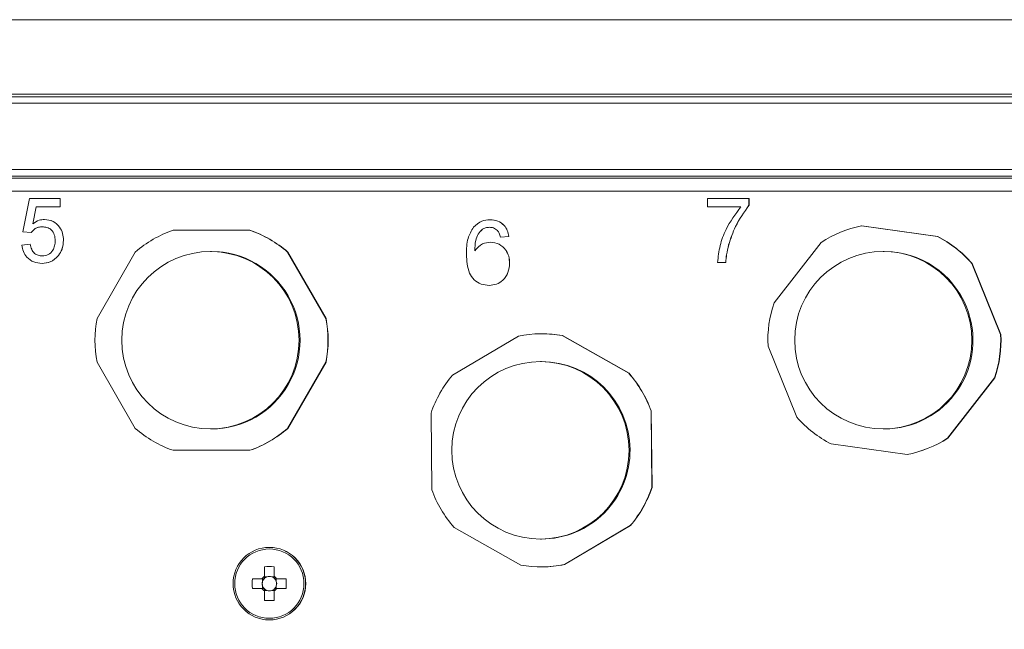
# Model space of a CAD drawing. Header units: millimetres. Extents: x 0 to 420, y 0 to 297.
# Tile 12 of 30: x 114 to 152, y 216 to 240. Entities that reach past the tile are written whole.
import ezdxf

# ---------------------------------------------------------------- set-up
doc = ezdxf.new("R2010")
doc.units = ezdxf.units.MM
doc.styles.add('SLDTEXTSTYLE1', font='TXT', dxfattribs={"width": 0.605})
doc.dimstyles.new('SLDDIMSTYLE1', dxfattribs={"dimtxt": 2.568319, "dimasz": 3.3, "dimexe": 0, "dimexo": 0.0625, "dimgap": 0.64208, "dimtad": 1, "dimdec": 3, "dimlfac": 2, "dimrnd": 1e-09, "dimzin": 12, "dimdsep": 46, "dimtxsty": 'SLDTEXTSTYLE1', "dimsah": 1, "dimcen": 0.09, "dimadec": 0, "dimazin": 3, "dimtfac": 1, "dimtdec": 1, "dimtofl": 0, "dimtmove": 0, "dimatfit": 3, "dimfxl": 1, "dimfrac": 2, "dimtolj": 1, "dimtzin": 12, "dimarcsym": 0})

# ---------------------------------------------------------------- blocks, each defined once
blk = doc.blocks.new('*D13')
at = {"color": 7, "linetype": 'Continuous', "lineweight": 0}
for p, q in [((126.409, 265.888), (236.488, 265.888)), ((235.488, 195.033), (235.488, 265.888)), ((230.956, 233.645), (230.956, 234.233)), ((230.956, 234.233), (234.9, 234.233)), ((234.9, 234.233), (234.9, 233.645)), ((230.956, 227.276), (230.956, 226.688)), ((234.9, 226.688), (234.9, 227.276)), ((230.956, 226.688), (234.9, 226.688)), ((187.598, 195.033), (236.488, 195.033))]:
    blk.add_line(p, q, dxfattribs=at)
for points in [[(235.488, 265.888), (234.988, 262.588), (235.988, 262.588)], [(235.488, 195.033), (235.988, 198.333), (234.988, 198.333)]]:
    blk.add_solid(points, dxfattribs=at)
at = {"color": 7, "linetype": 'Continuous', "lineweight": 0, "char_height": 2.6458, "attachment_point": 1, "rotation": 90, "style": 'SLDTEXTSTYLE1'}
for s, insert in [('150,0', (226.957, 224.875, 0.05)), ('5,9', (231.489, 228.011, 0.05))]:
    blk.add_mtext(s, dxfattribs=dict(at, insert=insert))

msp = doc.modelspace()

# ---------------------------------------------------------------- linework, layer by layer
at = {"color": 8, "linetype": 'Continuous', "lineweight": 0}
for p, q in [((165.70174, 239.8669), (76.96305, 239.8669)), ((183.27125, 236.64104), (59.3412, 236.64104)), ((59.14102, 234.06312), (183.46969, 234.06312)), ((183.47208, 233.80366), (59.14341, 233.80366)), ((59.1832, 233.73219), (183.51188, 233.73219)), ((166.11138, 233.23076), (59.18799, 233.23076))]:
    msp.add_line(p, q, dxfattribs=at)
at = {"color": 7, "linetype": 'Continuous', "lineweight": 15}
for p, q in [((184.0224, 236.98333), (58.64044, 236.98333)), ((59.34364, 236.88303), (183.27369, 236.88303)), ((114.03292, 231.65329), (114.29009, 232.93919)), ((114.29009, 232.93919), (115.47949, 232.93919)), ((115.47949, 232.93919), (115.47949, 232.61771)), ((115.47949, 232.93919), (115.48095, 232.93919)), ((115.48095, 232.93919), (115.48095, 232.61771)), ((140.5677, 232.61771), (140.5677, 232.93919)), ((140.5677, 232.93919), (142.17499, 232.93919)), ((142.17499, 232.93919), (142.17499, 232.67899)), ((142.17499, 232.93919), (142.17645, 232.93919)), ((142.17645, 232.93919), (142.17645, 232.67899)), ((114.55278, 232.61771), (114.42521, 231.96823)), ((114.55425, 232.61771), (114.42667, 231.96823)), ((115.47949, 232.61771), (114.55278, 232.61771)), ((115.47949, 232.61771), (115.48095, 232.61771)), ((141.85353, 232.61771), (140.5677, 232.61771)), ((142.17499, 232.67899), (142.17645, 232.67899)), ((114.87223, 232.1355), (114.8737, 232.1355)), ((132.14175, 232.11903), (132.14321, 232.11903)), ((114.35438, 231.62114), (114.03292, 231.65329)), ((114.35438, 231.62114), (114.35585, 231.62114)), ((122.82548, 231.71758), (119.85871, 231.71758)), ((122.82548, 231.71758), (122.83523, 231.71758)), ((131.84691, 231.75536), (131.84837, 231.75536)), ((149.47801, 231.47145), (146.53975, 231.88179)), ((146.53975, 231.88179), (146.54949, 231.88179)), ((146.54949, 231.88179), (149.48776, 231.47145)), ((115.60807, 231.32378), (115.60954, 231.32378)), ((132.15682, 231.25105), (132.15828, 231.25105)), ((132.86553, 231.47608), (132.54407, 231.44393)), ((132.54407, 231.44393), (132.54554, 231.44393)), ((132.86699, 231.47608), (132.54554, 231.44393)), ((132.86553, 231.47608), (132.86699, 231.47608)), ((144.97035, 231.24608), (143.14588, 228.90652)), ((149.47801, 231.47145), (149.48776, 231.47145)), ((114.00078, 231.13893), (114.32224, 231.17108)), ((114.32224, 231.17108), (114.3237, 231.17108)), ((118.39231, 230.87092), (116.90892, 228.3015)), ((121.34209, 230.89011), (121.3031, 230.89011)), ((125.77526, 228.3015), (124.29187, 230.87092)), ((124.29187, 230.87092), (124.30162, 230.87092)), ((124.30162, 230.87092), (125.78501, 228.3015)), ((141.38591, 231.14546), (141.38737, 231.14546)), ((147.41935, 230.89011), (147.38036, 230.89011)), ((115.4162, 230.73608), (115.41767, 230.73608)), ((114.77981, 230.43169), (114.78128, 230.43169)), ((132.89768, 230.43732), (132.89914, 230.43732)), ((141.2749, 230.46384), (140.95345, 230.46384)), ((141.2749, 230.46384), (141.27637, 230.46384)), ((151.92701, 227.68021), (150.81322, 230.4301)), ((150.82297, 230.4301), (150.81322, 230.4301)), ((150.82297, 230.4301), (151.93675, 227.68021)), ((132.10508, 229.57938), (132.10654, 229.57938)), ((125.77526, 228.3015), (125.78501, 228.3015)), ((133.24056, 227.61703), (130.68579, 226.10867)), ((134.13997, 227.70558), (134.13023, 227.70558)), ((137.51732, 226.17506), (134.93373, 227.63348)), ((134.93373, 227.63348), (134.94347, 227.63348)), ((134.94347, 227.63348), (137.52707, 226.17506)), ((151.92701, 227.68021), (151.93675, 227.68021)), ((142.91169, 227.22947), (144.02548, 224.47957)), ((116.90892, 226.60817), (118.39231, 224.03875)), ((124.29187, 224.03875), (125.77526, 226.60817)), ((125.78501, 226.60817), (124.30162, 224.03875)), ((125.78501, 226.60817), (125.77526, 226.60817)), ((134.13023, 226.62736), (134.09124, 226.62736)), ((137.51732, 226.17506), (137.52707, 226.17506)), ((149.86834, 223.66359), (151.69282, 226.00315)), ((151.70257, 226.00315), (149.87809, 223.66359)), ((151.69282, 226.00315), (151.70257, 226.00315)), ((129.85346, 224.63404), (129.8823, 221.66727)), ((138.3879, 224.7169), (138.37816, 224.7169)), ((138.40699, 221.75012), (138.37816, 224.7169)), ((138.3879, 224.7169), (138.41674, 221.75012)), ((121.3031, 224.01956), (121.34209, 224.01956)), ((124.29187, 224.03875), (124.30162, 224.03875)), ((147.38036, 224.01956), (147.41935, 224.01956)), ((149.86834, 223.66359), (149.87809, 223.66359)), ((145.36069, 223.43822), (148.29895, 223.02788)), ((119.85871, 223.19209), (122.82548, 223.19209)), ((122.82548, 223.19209), (122.83523, 223.19209)), ((148.29895, 223.02788), (148.3087, 223.02788)), ((138.40699, 221.75012), (138.41674, 221.75012)), ((130.74313, 220.2091), (133.32673, 218.75069)), ((135.01989, 218.76714), (137.57466, 220.2755)), ((137.5844, 220.2755), (135.02964, 218.76714)), ((137.57466, 220.2755), (137.5844, 220.2755)), ((123.59398, 219.43491), (123.58717, 219.43491)), ((134.09124, 219.75681), (134.13023, 219.75681)), ((123.39765, 218.68584), (123.40526, 218.29525)), ((134.13023, 218.67859), (134.13997, 218.67859)), ((135.01989, 218.76714), (135.02964, 218.76714)), ((123.40526, 218.23884), (123.40526, 218.29525)), ((123.50266, 218.29525), (123.40526, 218.29525)), ((123.77635, 218.29525), (123.67896, 218.29525)), ((123.29929, 218.21627), (122.9281, 218.21627)), ((123.32629, 218.21627), (123.32629, 218.11887)), ((123.32629, 217.94256), (123.32629, 217.84516)), ((123.85533, 218.11887), (123.85533, 218.21627)), ((123.85533, 217.84516), (123.85533, 217.94256)), ((124.23829, 218.21627), (123.86572, 218.21627)), ((122.9281, 217.84516), (123.29929, 217.84516)), ((123.39765, 217.37559), (123.40526, 217.76618)), ((123.40526, 217.76618), (123.40526, 217.82258)), ((123.40526, 217.76618), (123.50266, 217.76618)), ((123.67896, 217.76618), (123.77635, 217.76618)), ((123.86572, 217.84516), (124.23829, 217.84516)), ((123.58717, 216.62651), (123.59398, 216.62651))]:
    msp.add_line(p, q, dxfattribs=at)
for centre, radius in [((121.30299, 227.45472), 3.43519), ((147.38024, 227.45489), 3.43523), ((134.09112, 223.19206), 3.43522), ((123.58718, 218.03067), 1.40415)]:
    msp.add_circle(centre, radius, dxfattribs=at)
at = {"color": 8, "linetype": 'Continuous', "lineweight": 0}
msp.add_circle((123.58607, 218.03067), 1.34118, dxfattribs=at)
at = {"color": 7, "linetype": 'Continuous', "lineweight": 15}
for centre, radius, start, end in [((121.34216, 227.45508), 4.51327, 109.189109, 130.813174), ((121.34203, 227.45508), 4.51327, 49.186822, 70.810895), ((121.35178, 227.45508), 4.51326, 49.186811, 70.810906), ((147.41938, 227.45516), 4.51318, 101.239023, 122.863402), ((147.41922, 227.455), 4.51336, 41.237111, 62.860846), ((147.42901, 227.45504), 4.51331, 41.236983, 62.860974), ((121.34196, 227.45484), 3.43527, 329.999936, 89.997718), ((147.41932, 227.45502), 3.43509, 22.048173, 89.999601), ((147.4198, 227.45483), 4.51374, 161.239325, 182.861843), ((147.41924, 227.45481), 3.43525, 270.001785, 22.05094), ((121.34251, 227.45483), 4.51371, 169.188642, 190.811358), ((121.34166, 227.45483), 4.51372, 349.188663, 10.811337), ((121.35142, 227.45483), 4.51371, 349.188642, 10.811358), ((134.13023, 223.19242), 4.51316, 79.744694, 101.369026), ((134.13999, 223.19262), 4.51297, 79.744484, 90.000249), ((147.41889, 227.45484), 4.51375, 341.239329, 2.861856), ((147.42871, 227.45483), 4.51367, 341.23921, 2.8621), ((134.13014, 223.19216), 3.4352, 0.555605, 89.998507), ((134.1305, 223.19213), 4.51356, 139.746391, 161.369585), ((134.12997, 223.19214), 4.51353, 19.744014, 41.367297), ((134.13971, 223.19214), 4.51353, 19.744014, 41.367297), ((121.34207, 227.45463), 3.43507, 270.000375, 330.001935), ((147.41942, 227.45459), 4.51327, 221.236805, 242.861003), ((121.34213, 227.45454), 4.51321, 229.186656, 250.811006), ((121.34205, 227.45454), 4.51321, 289.18899, 310.813348), ((121.3518, 227.45454), 4.51321, 289.188979, 310.813359), ((147.41931, 227.45454), 4.51321, 281.239028, 302.863292), ((147.42906, 227.45454), 4.51321, 281.239061, 302.863305), ((134.13015, 223.19199), 3.43518, 270.00119, 0.558353), ((134.12995, 223.19203), 4.51355, 319.746382, 341.369595), ((134.1397, 223.19203), 4.51355, 319.746382, 341.369595), ((134.1305, 223.19204), 4.51355, 199.744061, 221.36725), ((123.59395, 218.03075), 1.40416, 359.998271, 89.999031), ((366.92717, 218.04646), 243.53036, 179.8495722, 179.9370693), ((123.58319, 213.18397), 5.505, 88.068476, 91.931524), ((367.656, 218.04579), 243.8881, 179.8496364, 179.9370052), ((134.13023, 223.19163), 4.51304, 259.744398, 281.369321), ((134.14001, 223.19131), 4.51273, 269.999562, 281.369684), ((123.58252, 218.03072), 0.3386, 123.232659, 146.770755), ((123.59084, 218.03068), 0.27888, 108.433547, 131.716965), ((123.59081, 218.03073), 0.27882, 71.569302, 108.430698), ((123.59077, 218.03067), 0.27888, 48.283236, 71.566252), ((123.58249, 218.03072), 0.3386, 33.229047, 56.767538), ((128.32401, 218.03071), 5.3991, 178.030484, 181.969516), ((123.59083, 218.03071), 0.27885, 161.570527, 198.429473), ((123.59081, 218.03072), 0.27882, 138.282636, 161.57128), ((123.59081, 218.0307), 0.27882, 198.42872, 221.717364), ((123.59104, 218.03051), 0.27914, 131.72441, 138.280908), ((123.59395, 218.03068), 1.40416, 270.001225, 0.001473), ((123.59054, 218.03048), 0.27918, 41.71963, 48.275051), ((123.59079, 218.03072), 0.27883, 18.429215, 41.716869), ((123.59079, 218.03071), 0.27883, 318.283131, 341.570785), ((123.59078, 218.03071), 0.27885, 341.570527, 18.429473), ((118.62813, 218.03071), 5.61323, 358.105645, 1.894355), ((123.58251, 218.0307), 0.33859, 213.229369, 236.768309), ((123.59066, 218.03056), 0.27862, 221.715487, 228.283922), ((366.92289, 218.01496), 243.52608, 180.0629292, 180.1504282), ((123.59082, 218.03071), 0.27884, 228.280374, 251.567473), ((123.59081, 218.03069), 0.27882, 251.569302, 288.430698), ((123.59079, 218.03071), 0.27884, 288.432727, 311.719425), ((123.5825, 218.0307), 0.33858, 303.231493, 326.770829), ((367.6517, 218.01562), 243.88379, 180.0629933, 180.1503641), ((123.59092, 218.03059), 0.27866, 311.716617, 318.283974), ((123.58319, 222.87745), 5.505, 268.068476, 271.931524)]:
    msp.add_arc(centre, radius, start, end, dxfattribs=at)
for centre, major_axis, ratio, start_param, end_param in [((123.59529, 218.0653), (-0.13065, 0.21087), 0.9782548, 5.36887209, 6.10769952), ((123.56071, 218.03071), (0.25138, 0), 0.97123044, 2.77217894, 3.51100637), ((123.62987, 218.03071), (0, 0.24415), 0.99024836, 4.34297527, 5.08180269), ((123.59529, 217.99613), (0.13065, 0.21087), 0.9782548, 3.31707844, 4.05590587)]:
    msp.add_ellipse(centre, major_axis=major_axis, ratio=ratio, start_param=start_param, end_param=end_param, dxfattribs=at)
for points, knots in [([(140.95345, 230.46384), (140.98041, 230.68391), (141.03435, 231.12428), (141.30633, 231.87655), (141.64608, 232.33673), (141.85353, 232.61771)], [0, 0, 0, 0, 0.28006317, 0.5604159, 1, 1, 1, 1]), ([(142.17499, 232.67899), (141.98518, 232.41419), (141.64601, 231.94101), (141.46543, 231.38868), (141.38591, 231.14546)], [0, 0, 0, 0, 0.5596456, 1, 1, 1, 1]), ([(142.17645, 232.67899), (141.98664, 232.41419), (141.64748, 231.94101), (141.46689, 231.38868), (141.38737, 231.14546)], [0, 0, 0, 0, 0.55964559, 1, 1, 1, 1]), ([(114.42521, 231.96823), (114.50126, 232.02051), (114.63709, 232.11386), (114.80037, 232.12889), (114.87223, 232.1355)], [0, 0, 0, 0, 0.559922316, 1, 1, 1, 1]), ([(114.87223, 232.1355), (114.987, 232.12056), (115.21668, 232.09065), (115.45965, 231.86158), (115.59061, 231.59422), (115.60225, 231.41398), (115.60807, 231.32378)], [0, 0, 0, 0, 0.279164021, 0.558692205, 0.779129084, 1, 1, 1, 1]), ([(114.8737, 232.1355), (114.98846, 232.12056), (115.21814, 232.09065), (115.46111, 231.86158), (115.59207, 231.59422), (115.60371, 231.41398), (115.60954, 231.32378)], [0, 0, 0, 0, 0.27916403, 0.55869222, 0.77912907, 1, 1, 1, 1]), ([(131.49933, 231.83422), (131.60235, 231.92746), (131.78685, 232.09445), (132.03303, 232.1115), (132.14175, 232.11903)], [0, 0, 0, 0, 0.55837912, 1, 1, 1, 1]), ([(132.14175, 232.11903), (132.24224, 232.11085), (132.44291, 232.09451), (132.68139, 231.92941), (132.82135, 231.70855), (132.8508, 231.55362), (132.86553, 231.47608)], [0, 0, 0, 0, 0.28004857, 0.55918762, 0.77937415, 1, 1, 1, 1]), ([(132.14321, 232.11903), (132.24371, 232.11085), (132.44437, 232.09451), (132.68285, 231.92941), (132.82282, 231.70855), (132.85226, 231.55362), (132.86699, 231.47608)], [0, 0, 0, 0, 0.28004857, 0.55918762, 0.77937415, 1, 1, 1, 1]), ([(114.78333, 231.84617), (114.73599, 231.84382), (114.64141, 231.83912), (114.48055, 231.77394), (114.4022, 231.67905), (114.35438, 231.62114)], [0, 0, 0, 0, 0.28088551, 0.56115339, 1, 1, 1, 1]), ([(114.78479, 231.84617), (114.73745, 231.84382), (114.64287, 231.83912), (114.48202, 231.77394), (114.40366, 231.67905), (114.35585, 231.62114)], [0, 0, 0, 0, 0.28088532, 0.56115303, 1, 1, 1, 1]), ([(115.28662, 231.30469), (115.28154, 231.38342), (115.27143, 231.54039), (115.15256, 231.73684), (114.96874, 231.8352), (114.84523, 231.84251), (114.78333, 231.84617)], [0, 0, 0, 0, 0.28065281, 0.5595951, 0.77929033, 1, 1, 1, 1]), ([(131.22609, 230.78542), (131.2294, 230.99522), (131.2353, 231.36893), (131.41883, 231.69237), (131.49933, 231.83422)], [0, 0, 0, 0, 0.56141141, 1, 1, 1, 1]), ([(131.84691, 231.75536), (131.78589, 231.69436), (131.66374, 231.57223), (131.55868, 231.2762), (131.55178, 231.05552), (131.54755, 230.92053)], [0, 0, 0, 0, 0.27932621, 0.55918091, 1, 1, 1, 1]), ([(131.84837, 231.75536), (131.78735, 231.69436), (131.6652, 231.57223), (131.56015, 231.2762), (131.55324, 231.05552), (131.54901, 230.92053)], [0, 0, 0, 0, 0.27932573, 0.55918062, 1, 1, 1, 1]), ([(132.12065, 231.8297), (132.06671, 231.82575), (131.97034, 231.81869), (131.88464, 231.77472), (131.84691, 231.75536)], [0, 0, 0, 0, 0.55971653, 1, 1, 1, 1]), ([(132.12211, 231.8297), (132.06817, 231.82575), (131.97181, 231.81869), (131.8861, 231.77472), (131.84837, 231.75536)], [0, 0, 0, 0, 0.55971475, 1, 1, 1, 1]), ([(132.42805, 231.70111), (132.37763, 231.74269), (132.28743, 231.81708), (132.17169, 231.82584), (132.12065, 231.8297)], [0, 0, 0, 0, 0.55900479, 1, 1, 1, 1]), ([(132.54407, 231.44393), (132.53103, 231.49604), (132.50775, 231.58899), (132.45238, 231.66688), (132.42805, 231.70111)], [0, 0, 0, 0, 0.56048669, 1, 1, 1, 1]), ([(114.78182, 230.72101), (114.86413, 230.72946), (115.02853, 230.74634), (115.19808, 230.91698), (115.27629, 231.11269), (115.28317, 231.24064), (115.28662, 231.30469)], [0, 0, 0, 0, 0.27951517, 0.55828782, 0.77890247, 1, 1, 1, 1]), ([(115.60807, 231.32378), (115.5991, 231.20475), (115.58308, 230.99211), (115.46721, 230.81434), (115.4162, 230.73608)], [0, 0, 0, 0, 0.559762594, 1, 1, 1, 1]), ([(115.60954, 231.32378), (115.60057, 231.20475), (115.58454, 230.99211), (115.46867, 230.81434), (115.41767, 230.73608)], [0, 0, 0, 0, 0.559762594, 1, 1, 1, 1]), ([(131.54755, 230.92053), (131.63948, 231.02476), (131.80406, 231.21134), (132.04879, 231.23889), (132.15682, 231.25105)], [0, 0, 0, 0, 0.558606, 1, 1, 1, 1]), ([(132.15682, 231.25105), (132.27186, 231.23565), (132.50214, 231.20482), (132.7474, 230.97685), (132.87998, 230.70874), (132.89177, 230.52786), (132.89768, 230.43732)], [0, 0, 0, 0, 0.27914988, 0.55879368, 0.77916436, 1, 1, 1, 1]), ([(132.15828, 231.25105), (132.27332, 231.23565), (132.50361, 231.20482), (132.74886, 230.97685), (132.88144, 230.70874), (132.89324, 230.52786), (132.89914, 230.43732)], [0, 0, 0, 0, 0.27914988, 0.55879368, 0.77916436, 1, 1, 1, 1]), ([(114.77981, 230.43169), (114.67018, 230.44075), (114.4512, 230.45886), (114.19429, 230.64291), (114.04218, 230.8841), (114.01459, 231.05394), (114.00078, 231.13893)], [0, 0, 0, 0, 0.2800288, 0.55927594, 0.77943516, 1, 1, 1, 1]), ([(114.32224, 231.17108), (114.33558, 231.10567), (114.36219, 230.97522), (114.47015, 230.81666), (114.62461, 230.73179), (114.72937, 230.72461), (114.78182, 230.72101)], [0, 0, 0, 0, 0.28071236, 0.55992544, 0.77962176, 1, 1, 1, 1]), ([(114.3237, 231.17108), (114.33704, 231.10567), (114.36365, 230.97522), (114.47161, 230.81666), (114.62608, 230.73179), (114.73083, 230.72461), (114.78329, 230.72101)], [0, 0, 0, 0, 0.280712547, 0.559925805, 0.779622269, 1, 1, 1, 1]), ([(141.38591, 231.14546), (141.35575, 231.01972), (141.30189, 230.79515), (141.28315, 230.56509), (141.2749, 230.46384)], [0, 0, 0, 0, 0.55991054, 1, 1, 1, 1]), ([(141.38737, 231.14546), (141.35721, 231.01972), (141.30336, 230.79515), (141.28461, 230.56509), (141.27637, 230.46384)], [0, 0, 0, 0, 0.55991053, 1, 1, 1, 1]), ([(115.4162, 230.73608), (115.31662, 230.63683), (115.13831, 230.45911), (114.88962, 230.44009), (114.77981, 230.43169)], [0, 0, 0, 0, 0.55844643, 1, 1, 1, 1]), ([(115.41767, 230.73608), (115.31809, 230.63683), (115.13977, 230.45911), (114.89108, 230.44009), (114.78128, 230.43169)], [0, 0, 0, 0, 0.55844643, 1, 1, 1, 1]), ([(132.10508, 229.57938), (131.99941, 229.58872), (131.78824, 229.60737), (131.51405, 229.78442), (131.24915, 230.17036), (131.2356, 230.53173), (131.22609, 230.78542)], [0, 0, 0, 0, 0.18692174, 0.37354049, 0.5602228, 1, 1, 1, 1]), ([(132.89768, 230.43732), (132.88516, 230.31521), (132.86015, 230.07133), (132.66599, 229.77746), (132.39349, 229.60506), (132.20126, 229.58795), (132.10508, 229.57938)], [0, 0, 0, 0, 0.28027233, 0.55977414, 0.77973398, 1, 1, 1, 1]), ([(132.89914, 230.43732), (132.88662, 230.31521), (132.86161, 230.07133), (132.66745, 229.77746), (132.39496, 229.60506), (132.20273, 229.58795), (132.10654, 229.57938)], [0, 0, 0, 0, 0.28027233, 0.55977414, 0.77973398, 1, 1, 1, 1]), ([(123.39696, 218.31394), (123.39728, 218.31115), (123.3996, 218.29109), (123.40237, 218.26644), (123.40482, 218.24309), (123.40526, 218.23884)], [0, 0, 0, 0, 0.116738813, 0.839374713, 1, 1, 1, 1]), ([(123.77635, 218.23884), (123.77591, 218.24309), (123.77346, 218.26644), (123.7707, 218.29109), (123.76837, 218.31115), (123.76805, 218.31394)], [0, 0, 0, 0, 0.160618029, 0.883260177, 1, 1, 1, 1]), ([(123.38269, 218.21627), (123.378, 218.21627), (123.3522, 218.21627), (123.32478, 218.21627), (123.3024, 218.21627), (123.29929, 218.21627)], [0, 0, 0, 0, 0.160621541, 0.883253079, 1, 1, 1, 1]), ([(123.86572, 218.21627), (123.86325, 218.21627), (123.84552, 218.21627), (123.82364, 218.21627), (123.80273, 218.21627), (123.79893, 218.21627)], [0, 0, 0, 0, 0.11674798, 0.83937946, 1, 1, 1, 1]), ([(123.29929, 217.84516), (123.3024, 217.84516), (123.32478, 217.84516), (123.3522, 217.84516), (123.378, 217.84516), (123.38269, 217.84516)], [0, 0, 0, 0, 0.11674692, 0.83937846, 1, 1, 1, 1]), ([(123.40526, 217.82258), (123.40482, 217.81834), (123.40237, 217.79498), (123.3996, 217.77034), (123.39728, 217.75028), (123.39696, 217.74749)], [0, 0, 0, 0, 0.160625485, 0.883261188, 1, 1, 1, 1]), ([(123.76805, 217.74749), (123.76837, 217.75028), (123.7707, 217.77034), (123.77346, 217.79498), (123.77591, 217.81834), (123.77635, 217.82258)], [0, 0, 0, 0, 0.11673982, 0.83938177, 1, 1, 1, 1]), ([(123.79893, 217.84516), (123.80273, 217.84516), (123.82364, 217.84516), (123.84552, 217.84516), (123.86325, 217.84516), (123.86572, 217.84516)], [0, 0, 0, 0, 0.16062054, 0.88325202, 1, 1, 1, 1])]:
    msp.add_open_spline(points, degree=3, knots=knots, dxfattribs=at)

# ---------------------------------------------------------------- dimensions: what is measured, and where the dimension line sits
at = {"color": 7, "linetype": 'Continuous', "lineweight": 0}
dim = msp.add_linear_dim(base=(235.48791, 265.88842), p1=(187.59826, 195.03286), p2=(126.40903, 265.88842), angle=90, dimstyle='SLDDIMSTYLE1', dxfattribs=at)
dim.commit()
dim.dimension.update_dxf_attribs({"geometry": '*D13', "text_midpoint": (235.48791, 230.46064), "dimtype": 160})

doc.saveas('drawing.dxf')
